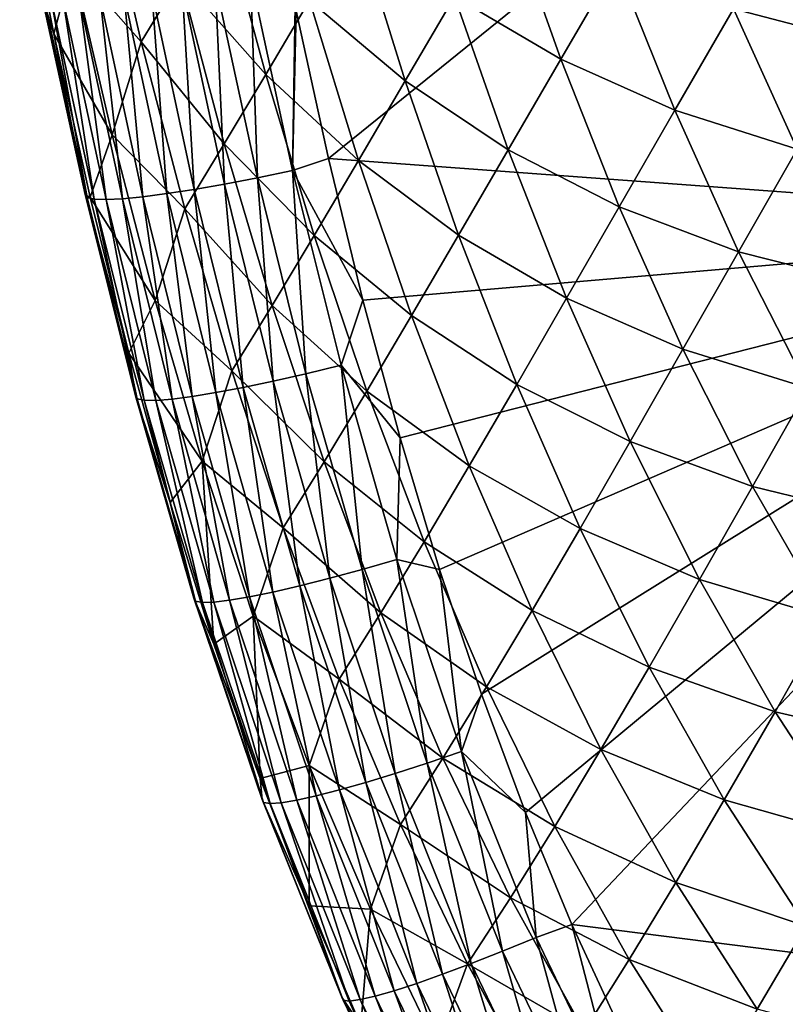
# Model space of a CAD drawing. Header units: metres. Extents: x -104 to 104, y -68 to 90.
# Tile 72 of 256: x -19.53 to -16.52, y -61.76 to -57.88. Entities that reach past the tile are written whole.
import ezdxf

# ---------------------------------------------------------------- set-up
doc = ezdxf.new("R2010")
doc.units = ezdxf.units.M
doc.layers.add('solid_FIT-BATH-153_SW0002', color=7, linetype='CONTINUOUS')

msp = doc.modelspace()

# ---------------------------------------------------------------- linework, layer by layer
at = {"layer": 'solid_FIT-BATH-153_SW0002'}
for points in [[(-18.441292, -57.847759, 12.982543), (-18.314268, -58.42902, 12.928985), (-14.752053, -55.545864, 13.235017)], [(-18.314268, -58.42902, 12.928985), (-14.752053, -58.691341, 12.94851), (-14.752053, -55.545864, 13.235017)], [(-19.529251, -57.264992, 11.876976), (-19.395153, -57.937294, 11.810314), (-19.443489, -57.78302, 11.975449)], [(-19.320919, -57.662727, 11.13497), (-19.395153, -57.937294, 11.810314), (-19.529251, -57.264992, 11.876976)], [(-19.320919, -57.662727, 11.13497), (-19.208124, -57.291412, 10.215583), (-19.050831, -57.969025, 10.118188)], [(-19.050831, -57.969025, 10.118188), (-19.208124, -57.291412, 10.215583), (-18.897863, -57.716343, 9.202444)], [(-16.721552, -57.839516, 2.928595), (-16.47727, -57.421093, 2.15305), (-16.227854, -57.96767, 2.078197)], [(-18.897863, -57.716343, 9.202444), (-18.736803, -57.44672, 8.303962), (-18.561018, -58.098194, 8.212169)], [(-18.561018, -58.098194, 8.212169), (-18.736803, -57.44672, 8.303962), (-18.388723, -57.807068, 7.332131)], [(-17.818527, -57.790668, 5.530445), (-17.61282, -57.439716, 4.695467), (-17.401051, -58.038029, 4.616617)], [(-17.401051, -58.038029, 4.616617), (-17.61282, -57.439716, 4.695467), (-17.182688, -57.663177, 3.801362)], [(-18.388723, -57.807068, 7.332131), (-18.206585, -57.497726, 6.465009), (-18.01272, -58.12294, 6.379887)], [(-18.01272, -58.12294, 6.379887), (-18.206585, -57.497726, 6.465009), (-17.818527, -57.790668, 5.530445)], [(-19.165194, -58.335358, 11.036242), (-19.395153, -57.937294, 11.810314), (-19.320919, -57.662727, 11.13497)], [(-19.165194, -58.335358, 11.036242), (-19.320919, -57.662727, 11.13497), (-19.050831, -57.969025, 10.118188)], [(-17.401051, -58.038029, 4.616617), (-17.182688, -57.663177, 3.801362), (-16.952488, -58.238728, 3.723329)], [(-16.952488, -58.238728, 3.723329), (-17.182688, -57.663177, 3.801362), (-16.721552, -57.839516, 2.928595)], [(-19.050831, -57.969025, 10.118188), (-18.897863, -57.716343, 9.202444), (-18.724514, -58.371357, 9.10721)], [(-18.724514, -58.371357, 9.10721), (-18.897863, -57.716343, 9.202444), (-18.561018, -58.098194, 8.212169)], [(-18.890081, -57.75436, 12.891446), (-18.723738, -58.529018, 12.819273), (-18.760038, -57.732986, 12.946444)], [(-18.760038, -57.732986, 12.946444), (-18.594141, -58.504169, 12.875018), (-18.621113, -57.70808, 12.982511)], [(-18.723738, -58.529018, 12.819273), (-18.594141, -58.504169, 12.875018), (-18.760038, -57.732986, 12.946444)], [(-18.621113, -57.70808, 12.982511), (-18.455622, -58.475494, 12.911745), (-18.446104, -57.824566, 12.984669)], [(-18.594141, -58.504169, 12.875018), (-18.455622, -58.475494, 12.911745), (-18.621113, -57.70808, 12.982511)], [(-19.117947, -57.786003, 12.731496), (-18.950584, -58.566589, 12.657667), (-19.00985, -57.772076, 12.819228)], [(-19.00985, -57.772076, 12.819228), (-18.843016, -58.549877, 12.746245), (-18.890081, -57.75436, 12.891446)], [(-18.950584, -58.566589, 12.657667), (-18.843016, -58.549877, 12.746245), (-19.00985, -57.772076, 12.819228)], [(-18.843016, -58.549877, 12.746245), (-18.723738, -58.529018, 12.819273), (-18.890081, -57.75436, 12.891446)], [(-19.443489, -57.78302, 11.975449), (-19.272093, -58.570648, 11.897216), (-19.434591, -57.794449, 12.12034)], [(-19.395153, -57.937294, 11.810314), (-19.272093, -58.570648, 11.897216), (-19.443489, -57.78302, 11.975449)], [(-19.434591, -57.794449, 12.12034), (-19.263968, -58.58223, 12.04264), (-19.405685, -57.801338, 12.259963)], [(-19.272093, -58.570648, 11.897216), (-19.263968, -58.58223, 12.04264), (-19.434591, -57.794449, 12.12034)], [(-19.405685, -57.801338, 12.259963), (-19.235794, -58.588688, 12.18291), (-19.35816, -57.803806, 12.392612)], [(-19.263968, -58.58223, 12.04264), (-19.235794, -58.588688, 12.18291), (-19.405685, -57.801338, 12.259963)], [(-19.35816, -57.803806, 12.392612), (-19.188961, -58.590187, 12.316295), (-19.293566, -57.801998, 12.51632)], [(-19.235794, -58.588688, 12.18291), (-19.188961, -58.590187, 12.316295), (-19.35816, -57.803806, 12.392612)], [(-19.293566, -57.801998, 12.51632), (-19.125023, -58.586906, 12.440792), (-19.212984, -57.796021, 12.629957)], [(-19.188961, -58.590187, 12.316295), (-19.125023, -58.586906, 12.440792), (-19.293566, -57.801998, 12.51632)], [(-19.212984, -57.796021, 12.629957), (-19.045052, -58.578983, 12.555272), (-19.117947, -57.786003, 12.731496)], [(-19.125023, -58.586906, 12.440792), (-19.045052, -58.578983, 12.555272), (-19.212984, -57.796021, 12.629957)], [(-19.045052, -58.578983, 12.555272), (-18.950584, -58.566589, 12.657667), (-19.117947, -57.786003, 12.731496)], [(-18.561018, -58.098194, 8.212169), (-18.388723, -57.807068, 7.332131), (-18.196426, -58.436398, 7.242897)], [(-18.196426, -58.436398, 7.242897), (-18.388723, -57.807068, 7.332131), (-18.01272, -58.12294, 6.379887)], [(-18.01272, -58.12294, 6.379887), (-17.818527, -57.790668, 5.530445), (-17.607361, -58.393692, 5.447328)], [(-17.607361, -58.393692, 5.447328), (-17.818527, -57.790668, 5.530445), (-17.401051, -58.038029, 4.616617)], [(-18.455622, -58.475494, 12.911745), (-18.441292, -57.847759, 12.982543), (-18.446104, -57.824566, 12.984669)], [(-18.455622, -58.475494, 12.911745), (-18.314268, -58.42902, 12.928985), (-18.441292, -57.847759, 12.982543)], [(-16.952488, -58.238728, 3.723329), (-16.721552, -57.839516, 2.928595), (-16.471134, -58.391476, 2.850094)], [(-16.471134, -58.391476, 2.850094), (-16.721552, -57.839516, 2.928595), (-16.227854, -57.96767, 2.078197)], [(-19.395153, -57.937294, 11.810314), (-19.252363, -58.580223, 11.745942), (-19.272093, -58.570648, 11.897216)], [(-19.165194, -58.335358, 11.036242), (-19.252363, -58.580223, 11.745942), (-19.395153, -57.937294, 11.810314)], [(-19.165194, -58.335358, 11.036242), (-19.050831, -57.969025, 10.118188), (-18.88023, -58.626938, 10.020263)], [(-18.88023, -58.626938, 10.020263), (-19.050831, -57.969025, 10.118188), (-18.724514, -58.371357, 9.10721)], [(-17.607361, -58.393692, 5.447328), (-17.401051, -58.038029, 4.616617), (-17.170923, -58.618294, 4.534556)], [(-17.170923, -58.618294, 4.534556), (-17.401051, -58.038029, 4.616617), (-16.952488, -58.238728, 3.723329)], [(-18.724514, -58.371357, 9.10721), (-18.561018, -58.098194, 8.212169), (-18.370678, -58.730984, 8.119182)], [(-18.370678, -58.730984, 8.119182), (-18.561018, -58.098194, 8.212169), (-18.196426, -58.436398, 7.242897)], [(-18.196426, -58.436398, 7.242897), (-18.01272, -58.12294, 6.379887), (-17.80261, -58.730038, 6.292677)], [(-17.80261, -58.730038, 6.292677), (-18.01272, -58.12294, 6.379887), (-17.607361, -58.393692, 5.447328)], [(-17.170923, -58.618294, 4.534556), (-16.952488, -58.238728, 3.723329), (-16.70163, -58.795464, 3.641166)], [(-16.70163, -58.795464, 3.641166), (-16.952488, -58.238728, 3.723329), (-16.471134, -58.391476, 2.850094)], [(-18.995884, -58.987728, 10.937123), (-19.252363, -58.580223, 11.745942), (-19.165194, -58.335358, 11.036242)], [(-18.995884, -58.987728, 10.937123), (-19.165194, -58.335358, 11.036242), (-18.88023, -58.626938, 10.020263)], [(-18.88023, -58.626938, 10.020263), (-18.724514, -58.371357, 9.10721), (-18.536474, -59.006958, 9.011004)], [(-18.536474, -59.006958, 9.011004), (-18.724514, -58.371357, 9.10721), (-18.370678, -58.730984, 8.119182)], [(-17.80261, -58.730038, 6.292677), (-17.607361, -58.393692, 5.447328), (-17.3778, -58.978046, 5.361326)], [(-17.3778, -58.978046, 5.361326), (-17.607361, -58.393692, 5.447328), (-17.170923, -58.618294, 4.534556)], [(-16.70163, -58.795464, 3.641166), (-16.471134, -58.391476, 2.850094), (-16.197979, -58.923443, 2.766731)], [(-18.455622, -58.475494, 12.911745), (-18.179024, -58.985661, 12.877218), (-18.314268, -58.42902, 12.928985)], [(-18.314268, -58.42902, 12.928985), (-18.179024, -58.985661, 12.877218), (-14.752053, -58.691341, 12.94851)], [(-18.370678, -58.730984, 8.119182), (-18.196426, -58.436398, 7.242897), (-17.987797, -59.046921, 7.151848)], [(-17.987797, -59.046921, 7.151848), (-18.196426, -58.436398, 7.242897), (-17.80261, -58.730038, 6.292677)], [(-18.723738, -58.529018, 12.819273), (-18.531946, -59.304474, 12.746081), (-18.594141, -58.504169, 12.875018)], [(-18.594141, -58.504169, 12.875018), (-18.403088, -59.275326, 12.802664), (-18.455622, -58.475494, 12.911745)], [(-18.531946, -59.304474, 12.746081), (-18.403088, -59.275326, 12.802664), (-18.594141, -58.504169, 12.875018)], [(-18.455622, -58.475494, 12.911745), (-18.265284, -59.241993, 12.840148), (-18.179024, -58.985661, 12.877218)], [(-18.403088, -59.275326, 12.802664), (-18.265284, -59.241993, 12.840148), (-18.455622, -58.475494, 12.911745)], [(-18.950584, -58.566589, 12.657667), (-18.757269, -59.349403, 12.58266), (-18.843016, -58.549877, 12.746245)], [(-18.843016, -58.549877, 12.746245), (-18.650471, -59.329239, 12.67216), (-18.723738, -58.529018, 12.819273)], [(-18.757269, -59.349403, 12.58266), (-18.650471, -59.329239, 12.67216), (-18.843016, -58.549877, 12.746245)], [(-18.650471, -59.329239, 12.67216), (-18.531946, -59.304474, 12.746081), (-18.723738, -58.529018, 12.819273)], [(-19.272093, -58.570648, 11.897216), (-19.073994, -59.362404, 11.817585), (-19.263968, -58.58223, 12.04264)], [(-19.10017, -59.194859, 11.683988), (-19.073994, -59.362404, 11.817585), (-19.272093, -58.570648, 11.897216)], [(-19.252363, -58.580223, 11.745942), (-19.10017, -59.194859, 11.683988), (-19.272093, -58.570648, 11.897216)], [(-19.263968, -58.58223, 12.04264), (-19.066668, -59.374119, 11.963543), (-19.235794, -58.588688, 12.18291)], [(-19.073994, -59.362404, 11.817585), (-19.066668, -59.374119, 11.963543), (-19.263968, -58.58223, 12.04264)], [(-18.995884, -58.987728, 10.937123), (-19.10017, -59.194859, 11.683988), (-19.252363, -58.580223, 11.745942)], [(-19.235794, -58.588688, 12.18291), (-19.039295, -59.380005, 12.104477), (-19.188961, -58.590187, 12.316295)], [(-19.066668, -59.374119, 11.963543), (-19.039295, -59.380005, 12.104477), (-19.235794, -58.588688, 12.18291)], [(-19.188961, -58.590187, 12.316295), (-18.993263, -59.380268, 12.238629), (-19.125023, -58.586906, 12.440792)], [(-19.125023, -58.586906, 12.440792), (-18.930128, -59.37513, 12.363961), (-19.045052, -58.578983, 12.555272)], [(-18.993263, -59.380268, 12.238629), (-18.930128, -59.37513, 12.363961), (-19.125023, -58.586906, 12.440792)], [(-19.045052, -58.578983, 12.555272), (-18.85095, -59.364773, 12.479341), (-18.950584, -58.566589, 12.657667)], [(-18.930128, -59.37513, 12.363961), (-18.85095, -59.364773, 12.479341), (-19.045052, -58.578983, 12.555272)], [(-18.85095, -59.364773, 12.479341), (-18.757269, -59.349403, 12.58266), (-18.950584, -58.566589, 12.657667)], [(-19.039295, -59.380005, 12.104477), (-18.993263, -59.380268, 12.238629), (-19.188961, -58.590187, 12.316295)], [(-18.995884, -58.987728, 10.937123), (-18.88023, -58.626938, 10.020263), (-18.694805, -59.264721, 9.921577)], [(-18.694805, -59.264721, 9.921577), (-18.88023, -58.626938, 10.020263), (-18.536474, -59.006958, 9.011004)], [(-17.3778, -58.978046, 5.361326), (-17.170923, -58.618294, 4.534556), (-16.920155, -59.179188, 4.448738)], [(-16.920155, -59.179188, 4.448738), (-17.170923, -58.618294, 4.534556), (-16.70163, -58.795464, 3.641166)], [(-18.179024, -58.985661, 12.877218), (-18.03245, -59.528122, 12.826353), (-14.752053, -58.691341, 12.94851)], [(-18.03245, -59.528122, 12.826353), (-17.877359, -60.045586, 12.777473), (-14.752053, -58.691341, 12.94851)], [(-17.877359, -60.045586, 12.777473), (-17.713203, -60.537045, 12.730776), (-14.752053, -58.691341, 12.94851)], [(-17.713203, -60.537045, 12.730776), (-17.53956, -61.002754, 12.686322), (-14.752053, -58.691341, 12.94851)], [(-17.53956, -61.002754, 12.686322), (-17.356853, -61.442963, 12.644163), (-14.752053, -58.691341, 12.94851)], [(-17.356853, -61.442963, 12.644163), (-14.752053, -61.77322, 12.646283), (-14.752053, -58.691341, 12.94851)], [(-18.536474, -59.006958, 9.011004), (-18.370678, -58.730984, 8.119182), (-18.163908, -59.344284, 8.024644)], [(-18.163908, -59.344284, 8.024644), (-18.370678, -58.730984, 8.119182), (-17.987797, -59.046921, 7.151848)], [(-17.987797, -59.046921, 7.151848), (-17.80261, -58.730038, 6.292677), (-17.574074, -59.317844, 6.2029)], [(-17.574074, -59.317844, 6.2029), (-17.80261, -58.730038, 6.292677), (-17.3778, -58.978046, 5.361326)], [(-16.920155, -59.179188, 4.448738), (-16.70163, -58.795464, 3.641166), (-16.428089, -59.331738, 3.554544)], [(-16.428089, -59.331738, 3.554544), (-16.70163, -58.795464, 3.641166), (-16.197979, -58.923443, 2.766731)], [(-18.811489, -59.6194, 10.83741), (-19.10017, -59.194859, 11.683988), (-18.995884, -58.987728, 10.937123)], [(-18.811489, -59.6194, 10.83741), (-18.995884, -58.987728, 10.937123), (-18.694805, -59.264721, 9.921577)], [(-18.694805, -59.264721, 9.921577), (-18.536474, -59.006958, 9.011004), (-18.331913, -59.622398, 8.913504)], [(-18.331913, -59.622398, 8.913504), (-18.536474, -59.006958, 9.011004), (-18.163908, -59.344284, 8.024644)], [(-18.265284, -59.241993, 12.840148), (-18.03245, -59.528122, 12.826353), (-18.179024, -58.985661, 12.877218)], [(-17.574074, -59.317844, 6.2029), (-17.3778, -58.978046, 5.361326), (-17.127615, -59.542477, 5.271931)], [(-17.127615, -59.542477, 5.271931), (-17.3778, -58.978046, 5.361326), (-16.920155, -59.179188, 4.448738)], [(-18.163908, -59.344284, 8.024644), (-17.987797, -59.046921, 7.151848), (-17.7607, -59.637539, 7.058541)], [(-17.7607, -59.637539, 7.058541), (-17.987797, -59.046921, 7.151848), (-17.574074, -59.317844, 6.2029)], [(-19.10017, -59.194859, 11.683988), (-18.937901, -59.781792, 11.624022), (-19.073994, -59.362404, 11.817585)], [(-18.811489, -59.6194, 10.83741), (-18.937901, -59.781792, 11.624022), (-19.10017, -59.194859, 11.683988)], [(-17.127615, -59.542477, 5.271931), (-16.920155, -59.179188, 4.448738), (-16.646759, -59.719151, 4.358855)], [(-16.646759, -59.719151, 4.358855), (-16.920155, -59.179188, 4.448738), (-16.428089, -59.331738, 3.554544)], [(-18.403088, -59.275326, 12.802664), (-18.182028, -60.046089, 12.729505), (-18.265284, -59.241993, 12.840148)], [(-18.265284, -59.241993, 12.840148), (-18.045366, -60.007046, 12.767856), (-18.03245, -59.528122, 12.826353)], [(-18.182028, -60.046089, 12.729505), (-18.045366, -60.007046, 12.767856), (-18.265284, -59.241993, 12.840148)], [(-18.811489, -59.6194, 10.83741), (-18.694805, -59.264721, 9.921577), (-18.492765, -59.881664, 9.821841)], [(-18.492765, -59.881664, 9.821841), (-18.694805, -59.264721, 9.921577), (-18.331913, -59.622398, 8.913504)], [(-18.531946, -59.304474, 12.746081), (-18.30975, -60.080528, 12.671981), (-18.403088, -59.275326, 12.802664)], [(-18.30975, -60.080528, 12.671981), (-18.182028, -60.046089, 12.729505), (-18.403088, -59.275326, 12.802664)], [(-18.650471, -59.329239, 12.67216), (-18.427149, -60.110096, 12.597074), (-18.531946, -59.304474, 12.746081)], [(-18.427149, -60.110096, 12.597074), (-18.30975, -60.080528, 12.671981), (-18.531946, -59.304474, 12.746081)], [(-17.7607, -59.637539, 7.058541), (-17.574074, -59.317844, 6.2029), (-17.324926, -59.885178, 6.110085)], [(-17.324926, -59.885178, 6.110085), (-17.574074, -59.317844, 6.2029), (-17.127615, -59.542477, 5.271931)], [(-19.073994, -59.362404, 11.817585), (-18.843813, -60.158749, 11.736667), (-19.066668, -59.374119, 11.963543)], [(-18.937901, -59.781792, 11.624022), (-18.843813, -60.158749, 11.736667), (-19.073994, -59.362404, 11.817585)], [(-18.85095, -59.364773, 12.479341), (-18.62545, -60.153576, 12.402253), (-18.757269, -59.349403, 12.58266)], [(-18.757269, -59.349403, 12.58266), (-18.532843, -60.134533, 12.506568), (-18.650471, -59.329239, 12.67216)], [(-18.62545, -60.153576, 12.402253), (-18.532843, -60.134533, 12.506568), (-18.757269, -59.349403, 12.58266)], [(-18.532843, -60.134533, 12.506568), (-18.427149, -60.110096, 12.597074), (-18.650471, -59.329239, 12.67216)], [(-18.331913, -59.622398, 8.913504), (-18.163908, -59.344284, 8.024644), (-17.938635, -59.937069, 7.92815)], [(-17.938635, -59.937069, 7.92815), (-18.163908, -59.344284, 8.024644), (-17.7607, -59.637539, 7.058541)], [(-16.646759, -59.719151, 4.358855), (-16.428089, -59.331738, 3.554544), (-16.130159, -59.845642, 3.46339)], [(-19.066668, -59.374119, 11.963543), (-18.837305, -60.170586, 11.88315), (-19.039295, -59.380005, 12.104477)], [(-18.843813, -60.158749, 11.736667), (-18.837305, -60.170586, 11.88315), (-19.066668, -59.374119, 11.963543)], [(-19.039295, -59.380005, 12.104477), (-18.810814, -60.17572, 12.024759), (-18.993263, -59.380268, 12.238629)], [(-18.837305, -60.170586, 11.88315), (-18.810814, -60.17572, 12.024759), (-19.039295, -59.380005, 12.104477)], [(-18.993263, -59.380268, 12.238629), (-18.765726, -60.174416, 12.159708), (-18.930128, -59.37513, 12.363961)], [(-18.810814, -60.17572, 12.024759), (-18.765726, -60.174416, 12.159708), (-18.993263, -59.380268, 12.238629)], [(-18.930128, -59.37513, 12.363961), (-18.703588, -60.166962, 12.285917), (-18.85095, -59.364773, 12.479341)], [(-18.765726, -60.174416, 12.159708), (-18.703588, -60.166962, 12.285917), (-18.930128, -59.37513, 12.363961)], [(-18.703588, -60.166962, 12.285917), (-18.62545, -60.153576, 12.402253), (-18.85095, -59.364773, 12.479341)], [(-18.045366, -60.007046, 12.767856), (-17.877359, -60.045586, 12.777473), (-18.03245, -59.528122, 12.826353)], [(-17.324926, -59.885178, 6.110085), (-17.127615, -59.542477, 5.271931), (-16.854855, -60.08551, 5.178855)], [(-16.854855, -60.08551, 5.178855), (-17.127615, -59.542477, 5.271931), (-16.646759, -59.719151, 4.358855)], [(-18.811489, -59.6194, 10.83741), (-18.765549, -60.339756, 11.566795), (-18.937901, -59.781792, 11.624022)], [(-18.610235, -60.229671, 10.736832), (-18.765549, -60.339756, 11.566795), (-18.811489, -59.6194, 10.83741)], [(-18.610235, -60.229671, 10.736832), (-18.811489, -59.6194, 10.83741), (-18.492765, -59.881664, 9.821841)], [(-18.492765, -59.881664, 9.821841), (-18.331913, -59.622398, 8.913504), (-18.108809, -60.216713, 8.814338)], [(-18.108809, -60.216713, 8.814338), (-18.331913, -59.622398, 8.913504), (-17.938635, -59.937069, 7.92815)], [(-17.938635, -59.937069, 7.92815), (-17.7607, -59.637539, 7.058541), (-17.513012, -60.207138, 6.962543)], [(-17.513012, -60.207138, 6.962543), (-17.7607, -59.637539, 7.058541), (-17.324926, -59.885178, 6.110085)], [(-16.854855, -60.08551, 5.178855), (-16.646759, -59.719151, 4.358855), (-16.349043, -60.236393, 4.264836)], [(-16.349043, -60.236393, 4.264836), (-16.646759, -59.719151, 4.358855), (-16.130159, -59.845642, 3.46339)], [(-18.937901, -59.781792, 11.624022), (-18.765549, -60.339756, 11.566795), (-18.843813, -60.158749, 11.736667)], [(-18.610235, -60.229671, 10.736832), (-18.492765, -59.881664, 9.821841), (-18.272141, -60.476887, 9.720721)], [(-18.272141, -60.476887, 9.720721), (-18.492765, -59.881664, 9.821841), (-18.108809, -60.216713, 8.814338)], [(-17.513012, -60.207138, 6.962543), (-17.324926, -59.885178, 6.110085), (-17.053257, -60.430656, 6.013966)], [(-17.053257, -60.430656, 6.013966), (-17.324926, -59.885178, 6.110085), (-16.854855, -60.08551, 5.178855)], [(-18.108809, -60.216713, 8.814338), (-17.938635, -59.937069, 7.92815), (-17.692785, -60.508293, 7.829302)], [(-17.692785, -60.508293, 7.829302), (-17.938635, -59.937069, 7.92815), (-17.513012, -60.207138, 6.962543)], [(-18.182028, -60.046089, 12.729505), (-17.925993, -60.807522, 12.656611), (-18.045366, -60.007046, 12.767856)], [(-18.045366, -60.007046, 12.767856), (-17.791214, -60.761612, 12.69593), (-17.877359, -60.045586, 12.777473)], [(-17.925993, -60.807522, 12.656611), (-17.791214, -60.761612, 12.69593), (-18.045366, -60.007046, 12.767856)], [(-18.30975, -60.080528, 12.671981), (-18.051891, -60.848324, 12.598064), (-18.182028, -60.046089, 12.729505)], [(-18.051891, -60.848324, 12.598064), (-17.925993, -60.807522, 12.656611), (-18.182028, -60.046089, 12.729505)], [(-17.791214, -60.761612, 12.69593), (-17.713203, -60.537045, 12.730776), (-17.877359, -60.045586, 12.777473)], [(-18.427149, -60.110096, 12.597074), (-18.167542, -60.88369, 12.522104), (-18.30975, -60.080528, 12.671981)], [(-18.167542, -60.88369, 12.522104), (-18.051891, -60.848324, 12.598064), (-18.30975, -60.080528, 12.671981)], [(-17.053257, -60.430656, 6.013966), (-16.854855, -60.08551, 5.178855), (-16.557844, -60.605469, 5.082033)], [(-16.557844, -60.605469, 5.082033), (-16.854855, -60.08551, 5.178855), (-16.349043, -60.236393, 4.264836)], [(-18.62545, -60.153576, 12.402253), (-18.362633, -60.93679, 12.325203), (-18.532843, -60.134533, 12.506568)], [(-18.532843, -60.134533, 12.506568), (-18.271578, -60.913288, 12.430545), (-18.427149, -60.110096, 12.597074)], [(-18.362633, -60.93679, 12.325203), (-18.271578, -60.913288, 12.430545), (-18.532843, -60.134533, 12.506568)], [(-18.271578, -60.913288, 12.430545), (-18.167542, -60.88369, 12.522104), (-18.427149, -60.110096, 12.597074)], [(-18.843813, -60.158749, 11.736667), (-18.575371, -60.951317, 11.655854), (-18.837305, -60.170586, 11.88315)], [(-18.583113, -60.868347, 11.512893), (-18.575371, -60.951317, 11.655854), (-18.843813, -60.158749, 11.736667)], [(-18.765549, -60.339756, 11.566795), (-18.583113, -60.868347, 11.512893), (-18.843813, -60.158749, 11.736667)], [(-18.837305, -60.170586, 11.88315), (-18.569651, -60.96323, 11.80282), (-18.810814, -60.17572, 12.024759)], [(-18.575371, -60.951317, 11.655854), (-18.569651, -60.96323, 11.80282), (-18.837305, -60.170586, 11.88315)], [(-18.810814, -60.17572, 12.024759), (-18.544132, -60.9674, 11.945075), (-18.765726, -60.174416, 12.159708)], [(-18.569651, -60.96323, 11.80282), (-18.544132, -60.9674, 11.945075), (-18.810814, -60.17572, 12.024759)], [(-18.765726, -60.174416, 12.159708), (-18.500183, -60.964153, 12.080806), (-18.703588, -60.166962, 12.285917)], [(-18.544132, -60.9674, 11.945075), (-18.500183, -60.964153, 12.080806), (-18.765726, -60.174416, 12.159708)], [(-18.703588, -60.166962, 12.285917), (-18.439341, -60.953861, 12.207892), (-18.62545, -60.153576, 12.402253)], [(-18.500183, -60.964153, 12.080806), (-18.439341, -60.953861, 12.207892), (-18.703588, -60.166962, 12.285917)], [(-18.439341, -60.953861, 12.207892), (-18.362633, -60.93679, 12.325203), (-18.62545, -60.153576, 12.402253)], [(-17.692785, -60.508293, 7.829302), (-17.513012, -60.207138, 6.962543), (-17.242851, -60.754433, 6.863608)], [(-17.242851, -60.754433, 6.863608), (-17.513012, -60.207138, 6.962543), (-17.053257, -60.430656, 6.013966)], [(-18.610235, -60.229671, 10.736832), (-18.583113, -60.868347, 11.512893), (-18.765549, -60.339756, 11.566795)], [(-18.39024, -60.817741, 10.635098), (-18.583113, -60.868347, 11.512893), (-18.610235, -60.229671, 10.736832)], [(-18.39024, -60.817741, 10.635098), (-18.610235, -60.229671, 10.736832), (-18.272141, -60.476887, 9.720721)], [(-18.272141, -60.476887, 9.720721), (-18.108809, -60.216713, 8.814338), (-17.865143, -60.788937, 8.713145)], [(-17.865143, -60.788937, 8.713145), (-18.108809, -60.216713, 8.814338), (-17.692785, -60.508293, 7.829302)], [(-16.557844, -60.605469, 5.082033), (-16.349043, -60.236393, 4.264836), (-16.025341, -60.729115, 4.166627)], [(-17.242851, -60.754433, 6.863608), (-17.053257, -60.430656, 6.013966), (-16.757406, -60.952717, 5.91448)], [(-16.757406, -60.952717, 5.91448), (-17.053257, -60.430656, 6.013966), (-16.557844, -60.605469, 5.082033)], [(-18.39024, -60.817741, 10.635098), (-18.272141, -60.476887, 9.720721), (-18.030968, -61.049488, 9.617889)], [(-18.030968, -61.049488, 9.617889), (-18.272141, -60.476887, 9.720721), (-17.865143, -60.788937, 8.713145)], [(-17.865143, -60.788937, 8.713145), (-17.692785, -60.508293, 7.829302), (-17.424513, -61.05677, 7.727874)], [(-17.424513, -61.05677, 7.727874), (-17.692785, -60.508293, 7.829302), (-17.242851, -60.754433, 6.863608)], [(-17.791214, -60.761612, 12.69593), (-17.53956, -61.002754, 12.686322), (-17.713203, -60.537045, 12.730776)], [(-16.757406, -60.952717, 5.91448), (-16.557844, -60.605469, 5.082033), (-16.234936, -61.100674, 4.981413)], [(-16.234936, -61.100674, 4.981413), (-16.557844, -60.605469, 5.082033), (-16.025341, -60.729115, 4.166627)], [(-17.424513, -61.05677, 7.727874), (-17.242851, -60.754433, 6.863608), (-16.948578, -61.277969, 6.761677)], [(-16.948578, -61.277969, 6.761677), (-17.242851, -60.754433, 6.863608), (-16.757406, -60.952717, 5.91448)], [(-18.030968, -61.049488, 9.617889), (-17.865143, -60.788937, 8.713145), (-17.599104, -61.337971, 8.60972)], [(-17.925993, -60.807522, 12.656611), (-17.629982, -61.548519, 12.585298), (-17.791214, -60.761612, 12.69593)], [(-17.599104, -61.337971, 8.60972), (-17.865143, -60.788937, 8.713145), (-17.424513, -61.05677, 7.727874)], [(-17.791214, -60.761612, 12.69593), (-17.498178, -61.494518, 12.625669), (-17.53956, -61.002754, 12.686322)], [(-17.629982, -61.548519, 12.585298), (-17.498178, -61.494518, 12.625669), (-17.791214, -60.761612, 12.69593)], [(-18.39024, -60.817741, 10.635098), (-18.389931, -61.369083, 11.461842), (-18.583113, -60.868347, 11.512893)], [(-18.149637, -61.382801, 10.531929), (-18.389931, -61.369083, 11.461842), (-18.39024, -60.817741, 10.635098)], [(-18.149637, -61.382801, 10.531929), (-18.39024, -60.817741, 10.635098), (-18.030968, -61.049488, 9.617889)], [(-18.051891, -60.848324, 12.598064), (-17.753044, -61.596836, 12.525671), (-17.925993, -60.807522, 12.656611)], [(-17.753044, -61.596836, 12.525671), (-17.629982, -61.548519, 12.585298), (-17.925993, -60.807522, 12.656611)], [(-18.583113, -60.868347, 11.512893), (-18.389931, -61.369083, 11.461842), (-18.575371, -60.951317, 11.655854)], [(-18.167542, -60.88369, 12.522104), (-17.86603, -61.639061, 12.448629), (-18.051891, -60.848324, 12.598064)], [(-17.86603, -61.639061, 12.448629), (-17.753044, -61.596836, 12.525671), (-18.051891, -60.848324, 12.598064)], [(-18.362633, -60.93679, 12.325203), (-18.056412, -61.703583, 12.249659), (-18.271578, -60.913288, 12.430545)], [(-18.271578, -60.913288, 12.430545), (-17.967598, -61.674778, 12.356011), (-18.167542, -60.88369, 12.522104)], [(-18.056412, -61.703583, 12.249659), (-17.967598, -61.674778, 12.356011), (-18.271578, -60.913288, 12.430545)], [(-17.967598, -61.674778, 12.356011), (-17.86603, -61.639061, 12.448629), (-18.167542, -60.88369, 12.522104)], [(-18.575371, -60.951317, 11.655854), (-18.262287, -61.729507, 11.576869), (-18.569651, -60.96323, 11.80282)], [(-18.389931, -61.369083, 11.461842), (-18.262287, -61.729507, 11.576869), (-18.575371, -60.951317, 11.655854)], [(-18.439341, -60.953861, 12.207892), (-18.131128, -61.725056, 12.131411), (-18.362633, -60.93679, 12.325203)], [(-18.131128, -61.725056, 12.131411), (-18.056412, -61.703583, 12.249659), (-18.362633, -60.93679, 12.325203)], [(-16.948578, -61.277969, 6.761677), (-16.757406, -60.952717, 5.91448), (-16.435743, -61.449791, 5.81158)], [(-16.435743, -61.449791, 5.81158), (-16.757406, -60.952717, 5.91448), (-16.234936, -61.100674, 4.981413)], [(-18.569651, -60.96323, 11.80282), (-18.257263, -61.741421, 11.72423), (-18.544132, -60.9674, 11.945075)], [(-18.262287, -61.729507, 11.576869), (-18.257263, -61.741421, 11.72423), (-18.569651, -60.96323, 11.80282)], [(-18.544132, -60.9674, 11.945075), (-18.232809, -61.74437, 11.867052), (-18.500183, -60.964153, 12.080806)], [(-18.257263, -61.741421, 11.72423), (-18.232809, -61.74437, 11.867052), (-18.544132, -60.9674, 11.945075)], [(-18.500183, -60.964153, 12.080806), (-18.19026, -61.738762, 12.003498), (-18.439341, -60.953861, 12.207892)], [(-18.232809, -61.74437, 11.867052), (-18.19026, -61.738762, 12.003498), (-18.500183, -60.964153, 12.080806)], [(-18.19026, -61.738762, 12.003498), (-18.131128, -61.725056, 12.131411), (-18.439341, -60.953861, 12.207892)], [(-17.498178, -61.494518, 12.625669), (-17.356853, -61.442963, 12.644163), (-17.53956, -61.002754, 12.686322)], [(-18.149637, -61.382801, 10.531929), (-18.030968, -61.049488, 9.617889), (-17.767469, -61.598469, 9.513161)], [(-17.767469, -61.598469, 9.513161), (-18.030968, -61.049488, 9.617889), (-17.599104, -61.337971, 8.60972)], [(-17.599104, -61.337971, 8.60972), (-17.424513, -61.05677, 7.727874), (-17.132196, -61.581161, 7.623813)], [(-17.132196, -61.581161, 7.623813), (-17.424513, -61.05677, 7.727874), (-16.948578, -61.277969, 6.761677)], [(-17.132196, -61.581161, 7.623813), (-16.948578, -61.277969, 6.761677), (-16.628572, -61.776299, 6.656707)], [(-16.628572, -61.776299, 6.656707), (-16.948578, -61.277969, 6.761677), (-16.435743, -61.449791, 5.81158)], [(-17.767469, -61.598469, 9.513161), (-17.599104, -61.337971, 8.60972), (-17.309086, -61.862595, 8.504015)], [(-17.309086, -61.862595, 8.504015), (-17.599104, -61.337971, 8.60972), (-17.132196, -61.581161, 7.623813)], [(-18.389931, -61.369083, 11.461842), (-18.186752, -61.840645, 11.41387), (-18.262287, -61.729507, 11.576869)], [(-18.149637, -61.382801, 10.531929), (-18.186752, -61.840645, 11.41387), (-18.389931, -61.369083, 11.461842)], [(-17.886759, -61.923927, 10.427197), (-18.186752, -61.840645, 11.41387), (-18.149637, -61.382801, 10.531929)], [(-17.886759, -61.923927, 10.427197), (-18.149637, -61.382801, 10.531929), (-17.767469, -61.598469, 9.513161)], [(-17.498178, -61.494518, 12.625669), (-17.161661, -62.194717, 12.558353), (-17.356853, -61.442963, 12.644163)], [(-17.356853, -61.442963, 12.644163), (-17.1658, -61.856659, 12.604465), (-14.752053, -61.77322, 12.646283)], [(-17.161661, -62.194717, 12.558353), (-17.1658, -61.856659, 12.604465), (-17.356853, -61.442963, 12.644163)], [(-16.628572, -61.776299, 6.656707), (-16.435743, -61.449791, 5.81158), (-16.087191, -61.920513, 5.705503)], [(-17.629982, -61.548519, 12.585298), (-17.289042, -62.258095, 12.516865), (-17.498178, -61.494518, 12.625669)], [(-17.289042, -62.258095, 12.516865), (-17.161661, -62.194717, 12.558353), (-17.498178, -61.494518, 12.625669)], [(-17.753044, -61.596836, 12.525671), (-17.407936, -62.315136, 12.456133), (-17.629982, -61.548519, 12.585298)], [(-17.407936, -62.315136, 12.456133), (-17.289042, -62.258095, 12.516865), (-17.629982, -61.548519, 12.585298)], [(-17.886759, -61.923927, 10.427197), (-17.767469, -61.598469, 9.513161), (-17.480057, -62.122711, 9.406494)], [(-17.86603, -61.639061, 12.448629), (-17.517052, -62.365337, 12.378018), (-17.753044, -61.596836, 12.525671)], [(-17.480057, -62.122711, 9.406494), (-17.767469, -61.598469, 9.513161), (-17.309086, -61.862595, 8.504015)], [(-17.517052, -62.365337, 12.378018), (-17.407936, -62.315136, 12.456133), (-17.753044, -61.596836, 12.525671)], [(-17.309086, -61.862595, 8.504015), (-17.132196, -61.581161, 7.623813), (-16.814228, -62.08012, 7.517079)], [(-16.814228, -62.08012, 7.517079), (-17.132196, -61.581161, 7.623813), (-16.628572, -61.776299, 6.656707)], [(-17.967598, -61.674778, 12.356011), (-17.615091, -62.408195, 12.284383), (-17.86603, -61.639061, 12.448629)], [(-17.615091, -62.408195, 12.284383), (-17.517052, -62.365337, 12.378018), (-17.86603, -61.639061, 12.448629)], [(-18.056412, -61.703583, 12.249659), (-17.70076, -62.443199, 12.177086), (-17.967598, -61.674778, 12.356011)], [(-17.70076, -62.443199, 12.177086), (-17.615091, -62.408195, 12.284383), (-17.967598, -61.674778, 12.356011)], [(-18.19026, -61.738762, 12.003498), (-17.829659, -62.487587, 11.929358), (-18.131128, -61.725056, 12.131411)], [(-18.131128, -61.725056, 12.131411), (-17.772764, -62.469845, 12.057988), (-18.056412, -61.703583, 12.249659)], [(-17.829659, -62.487587, 11.929358), (-17.772764, -62.469845, 12.057988), (-18.131128, -61.725056, 12.131411)], [(-17.772764, -62.469845, 12.057988), (-17.70076, -62.443199, 12.177086), (-18.056412, -61.703583, 12.249659)], [(-18.262287, -61.729507, 11.576869), (-17.898247, -62.482792, 11.50143), (-18.257263, -61.741421, 11.72423)], [(-17.974827, -62.282028, 11.369406), (-17.898247, -62.482792, 11.50143), (-18.262287, -61.729507, 11.576869)], [(-17.996071, -62.239864, 11.37362), (-17.974827, -62.282028, 11.369406), (-18.262287, -61.729507, 11.576869)], [(-18.186752, -61.840645, 11.41387), (-17.996071, -62.239864, 11.37362), (-18.262287, -61.729507, 11.576869)], [(-18.257263, -61.741421, 11.72423), (-17.89378, -62.494598, 11.649054), (-18.232809, -61.74437, 11.867052)], [(-17.898247, -62.482792, 11.50143), (-17.89378, -62.494598, 11.649054), (-18.257263, -61.741421, 11.72423)], [(-18.232809, -61.74437, 11.867052), (-17.870485, -62.496025, 11.792315), (-18.19026, -61.738762, 12.003498)], [(-17.89378, -62.494598, 11.649054), (-17.870485, -62.496025, 11.792315), (-18.232809, -61.74437, 11.867052)], [(-17.870485, -62.496025, 11.792315), (-17.829659, -62.487587, 11.929358), (-18.19026, -61.738762, 12.003498)]]:
    msp.add_3dface(points, dxfattribs=at)

doc.saveas('drawing.dxf')
